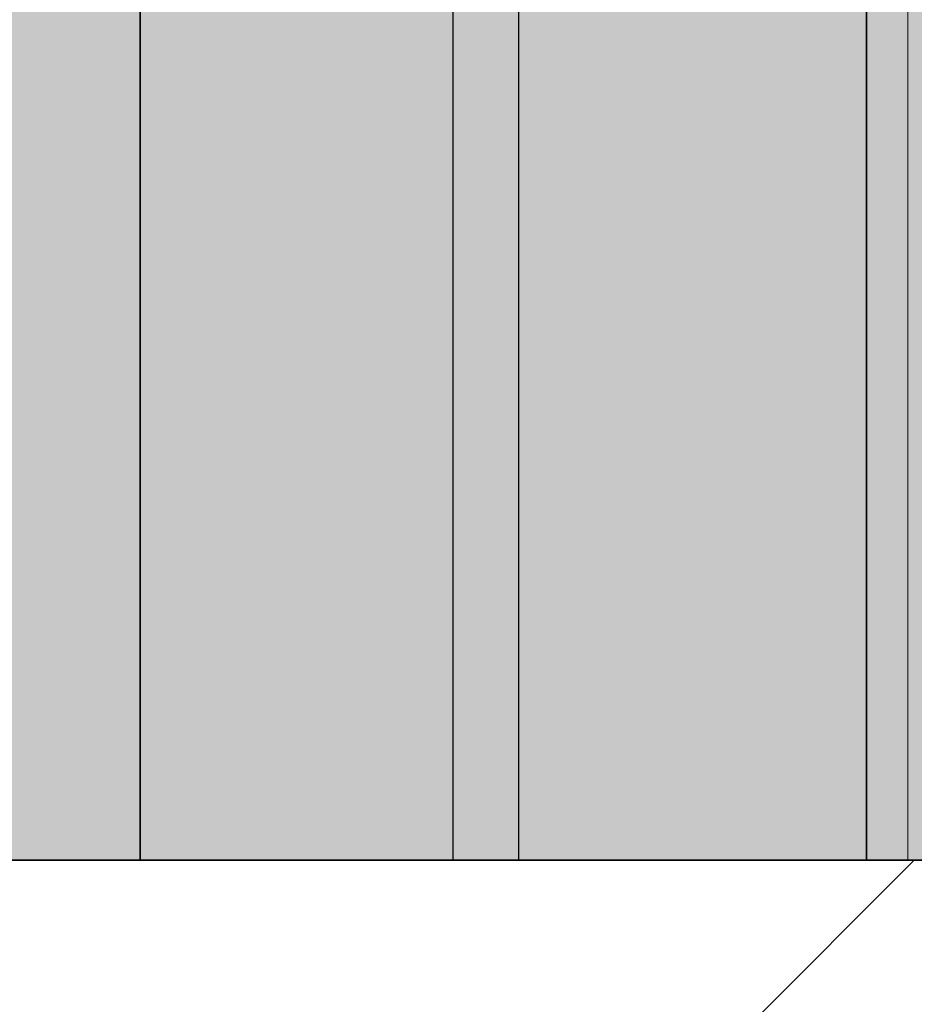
# Model space of a CAD drawing. Extents: x -459 to 541, y -543 to 550.
# Tile 151 of 256: x -211.352 to -210.94, y 216.086 to 216.54. Entities that reach past the tile are written whole.
import ezdxf
from ezdxf.lldxf.tags import DXFTag

# ---------------------------------------------------------------- set-up
doc = ezdxf.new("R2010")
doc.units = 0
doc.layers.get('0').update_dxf_attribs({"lineweight": 35})
doc.layers.get('DEFPOINTS').update_dxf_attribs({"lineweight": 25})
for name, color, linetype, lineweight, true_color in [('A_Innenwand-A07ALC2Q1N', 7, 'Continuous', 35, 0x80ff80), ('A_RFB+FFB-A07ALC2T1N', 7, 'Continuous', 35, 0xb2b200), ('ARRANGE', 1, 'Continuous', 25, 0xff0000), ('ARRANGE-Shading', 1, 'Continuous', 25, 0xff0000), ('BASIS', 6, 'Center', 25, 0xff00ff), ('DETAIL', 5, 'Continuous', 25, 0x0000ff), ('OUTLINE', 3, 'Continuous', 25, 0x00ff00), ('OUTLINE-Shading', 3, 'Continuous', 25, 0x00ff00), ('SERVICESPACE', 2, 'PHANTOM', 18, 0xffff00), ('SERVICESPACE-Shading', 2, 'PHANTOM', 18, 0xffff00), ('SIZE_mm', 30, 'Continuous', 25, 0xff7f00)]:
    doc.layers.add(name, color=color, linetype=linetype, lineweight=lineweight, true_color=true_color)
tags = doc.linetypes.add('Center', pattern=[1.5, 0.45, -0.5, 0.05, -0.5]).pattern_tags.tags
tags[10:11] = [DXFTag(74, 4), DXFTag(75, 0), DXFTag(340, '0'), DXFTag(46, 1.0), DXFTag(50, 0.0), DXFTag(44, 0.0), DXFTag(45, 0.0)]
tags[8:9] = [DXFTag(74, 4), DXFTag(75, 0), DXFTag(340, '0'), DXFTag(46, 1.0), DXFTag(50, 0.0), DXFTag(44, 0.0), DXFTag(45, 0.0)]
tags[6:7] = [DXFTag(74, 4), DXFTag(75, 0), DXFTag(340, '0'), DXFTag(46, 1.0), DXFTag(50, 0.0), DXFTag(44, 0.0), DXFTag(45, 0.0)]
tags[4:5] = [DXFTag(74, 4), DXFTag(75, 0), DXFTag(340, '0'), DXFTag(46, 1.0), DXFTag(50, 0.0), DXFTag(44, 0.0), DXFTag(45, 0.0)]
tags = doc.linetypes.add('PHANTOM', pattern=[2.5, 1.25, -0.25, 0.25, -0.25, 0.25, -0.25]).pattern_tags.tags
tags[14:15] = [DXFTag(74, 4), DXFTag(75, 0), DXFTag(340, '0'), DXFTag(46, 1.0), DXFTag(50, 0.0), DXFTag(44, 0.0), DXFTag(45, 0.0)]
tags[12:13] = [DXFTag(74, 4), DXFTag(75, 0), DXFTag(340, '0'), DXFTag(46, 1.0), DXFTag(50, 0.0), DXFTag(44, 0.0), DXFTag(45, 0.0)]
tags[10:11] = [DXFTag(74, 4), DXFTag(75, 0), DXFTag(340, '0'), DXFTag(46, 1.0), DXFTag(50, 0.0), DXFTag(44, 0.0), DXFTag(45, 0.0)]
tags[8:9] = [DXFTag(74, 4), DXFTag(75, 0), DXFTag(340, '0'), DXFTag(46, 1.0), DXFTag(50, 0.0), DXFTag(44, 0.0), DXFTag(45, 0.0)]
tags[6:7] = [DXFTag(74, 4), DXFTag(75, 0), DXFTag(340, '0'), DXFTag(46, 1.0), DXFTag(50, 0.0), DXFTag(44, 0.0), DXFTag(45, 0.0)]
tags[4:5] = [DXFTag(74, 4), DXFTag(75, 0), DXFTag(340, '0'), DXFTag(46, 1.0), DXFTag(50, 0.0), DXFTag(44, 0.0), DXFTag(45, 0.0)]

# ---------------------------------------------------------------- blocks, each defined once
blk = doc.blocks.new('3D-Ansicht-A07ALAKP1N', base_point=(-236.33701, 201.83127))
at = {"layer": 'ARRANGE-Shading', "color": 14, "true_color": 0xb00000}
for points in [[(-211.2964, 216.15276), (-211.4429, 216.15276), (-211.2964, 216.96355), (-211.4429, 216.96355)], [(-211.4429, 216.15276), (-211.2964, 216.15276), (-211.4429, 216.96355), (-211.2964, 216.96355)]]:
    blk.add_solid(points, dxfattribs=at)
at = {"layer": 'ARRANGE-Shading', "color": 1, "true_color": 0xf50000}
for points in [[(-210.94273, 216.15276), (-211.2964, 216.15276), (-210.94273, 216.96355), (-211.2964, 216.96355)], [(-211.2964, 216.15276), (-210.94273, 216.15276), (-211.2964, 216.96355), (-210.94273, 216.96355)], [(-210.58907, 216.15276), (-210.94273, 216.15276), (-210.58907, 216.96355), (-210.94273, 216.96355)], [(-210.94273, 216.15276), (-210.58907, 216.15276), (-210.94273, 216.96355), (-210.58907, 216.96355)]]:
    blk.add_solid(points, dxfattribs=at)
at = {"layer": 'ARRANGE-Shading', "color": 12, "true_color": 0xd90000}
for points in [[(-211.2964, 216.96355), (-211.2964, 216.15276), (-210.94273, 216.96355), (-210.94273, 216.15276)], [(-210.58907, 216.15276), (-211.2964, 216.15276), (-210.58907, 216.96355), (-211.2964, 216.96355)], [(-210.94273, 216.15276), (-210.58907, 216.15276), (-210.94273, 216.96355), (-210.58907, 216.96355)]]:
    blk.add_solid(points, dxfattribs=at)
at = {"layer": 'OUTLINE-Shading', "color": 3, "true_color": 0x00ff00}
blk.add_solid([(-211.1221, 216.15276), (-211.15211, 216.15276), (-211.1221, 216.96355), (-211.15211, 216.96355)], dxfattribs=at)
at = {"layer": 'SERVICESPACE-Shading', "color": 2, "true_color": 0xffff00}
for points in [[(-215.06844, 216.15276), (-210.94273, 216.15276), (-215.06844, 216.96355), (-210.94273, 216.96355)], [(-215.06844, 216.15276), (-210.94273, 216.15276), (-215.06844, 216.96355), (-210.94273, 216.96355)], [(-211.15334, 216.96355), (-212.25034, 216.96355), (-211.15334, 216.15276), (-212.25034, 216.15276)], [(-211.15334, 216.15276), (-210.94273, 216.15276), (-211.15334, 216.96355), (-210.94273, 216.96355)]]:
    blk.add_solid(points, dxfattribs=at)
blk = doc.blocks.new('Referenz-A07ALCC81N', base_point=(-236.33702, 201.83127))
at = {"layer": 'A_Innenwand-A07ALC2Q1N', "color": 0, "linetype": 'ByBlock', "ltscale": 0.35}
for p, q in [((-210.96183, 262.55276), (-210.96183, 216.15276)), ((-210.96183, 216.15276), (-210.96183, 216.15276)), ((-210.96183, 216.15276), (-200.96183, 216.15276))]:
    blk.add_line(p, q, dxfattribs=at)
at = {"layer": 'A_RFB+FFB-A07ALC2T1N', "color": 0, "linetype": 'ByBlock', "ltscale": 0.35}
blk.add_line((-236.33701, 216.15276), (-188.49248, 216.15276), dxfattribs=at)
at = {"layer": 'A_RFB+FFB-A07ALC2T1N', "color": 0, "linetype": 'ByBlock', "lineweight": 18, "ltscale": 0.18}
blk.add_line((-225.26123, 201.83127), (-210.93973, 216.15276), dxfattribs=at)
blk = doc.blocks.new('Kreis-A07ALCCA1N', base_point=(-211.33168, 216.15276))
at = {"color": 0, "linetype": 'ByBlock', "lineweight": -2, "ltscale": 0.25}
blk.add_line((-211.33168, 216.15276), (-211.32963, 216.15276), dxfattribs=at)
blk = doc.blocks.new('Spline-A07ALCCE1N', base_point=(-211.35182, 216.15276))
at = {"color": 0, "linetype": 'ByBlock', "lineweight": -2, "ltscale": 0.25}
for p, q in [((-211.35182, 216.15276), (-211.35136, 216.15276)), ((-211.35136, 216.15276), (-211.35089, 216.15276)), ((-211.35089, 216.15276), (-211.35043, 216.15276)), ((-211.35043, 216.15276), (-211.34997, 216.15276)), ((-211.34997, 216.15276), (-211.34951, 216.15276)), ((-211.34951, 216.15276), (-211.34904, 216.15276))]:
    blk.add_line(p, q, dxfattribs=at)
blk = doc.blocks.new('Kreis-A07ALCD01N', base_point=(-211.32104, 216.15276))
at = {"color": 0, "linetype": 'ByBlock', "lineweight": -2, "ltscale": 0.25}
blk.add_line((-211.32105, 216.15276), (-211.31917, 216.15276), dxfattribs=at)
blk = doc.blocks.new('Kreis-A07ALCD21N', base_point=(-211.34515, 216.15276))
at = {"color": 0, "linetype": 'ByBlock', "lineweight": -2, "ltscale": 0.25}
blk.add_line((-211.34334, 216.15276), (-211.34515, 216.15276), dxfattribs=at)
blk = doc.blocks.new('Kreis-A07ALCD81N', base_point=(-211.34534, 216.15276))
at = {"color": 0, "linetype": 'ByBlock', "lineweight": -2, "ltscale": 0.25}
blk.add_line((-211.33767, 216.15276), (-211.34534, 216.15276), dxfattribs=at)
blk = doc.blocks.new('Spline-A07ALCDE1N', base_point=(-211.34904, 216.15276))
at = {"color": 0, "linetype": 'ByBlock', "lineweight": -2, "ltscale": 0.25}
for p, q in [((-211.34904, 216.15276), (-211.34842, 216.15276)), ((-211.34842, 216.15276), (-211.34781, 216.15276)), ((-211.34781, 216.15276), (-211.34719, 216.15276)), ((-211.34719, 216.15276), (-211.34657, 216.15276)), ((-211.34657, 216.15276), (-211.34595, 216.15276)), ((-211.34595, 216.15276), (-211.34534, 216.15276))]:
    blk.add_line(p, q, dxfattribs=at)
blk = doc.blocks.new('Kreis-A07ALCDQ1N', base_point=(-211.33368, 216.15276))
at = {"color": 0, "linetype": 'ByBlock', "lineweight": -2, "ltscale": 0.25}
blk.add_line((-211.33368, 216.15276), (-211.33163, 216.15276), dxfattribs=at)
blk = doc.blocks.new('Kreis-A07ALCDW1N', base_point=(-211.32962, 216.15276))
at = {"color": 0, "linetype": 'ByBlock', "lineweight": -2, "ltscale": 0.25}
blk.add_line((-211.32759, 216.15276), (-211.32963, 216.15276), dxfattribs=at)
blk = doc.blocks.new('Kreis-A07ALCEG1N', base_point=(-211.31917, 216.15276))
at = {"color": 0, "linetype": 'ByBlock', "lineweight": -2, "ltscale": 0.25}
blk.add_line((-211.31917, 216.15276), (-211.26815, 216.15276), dxfattribs=at)
blk = doc.blocks.new('Kreis-A07ALCEQ1N', base_point=(-211.33163, 216.15276))
at = {"color": 0, "linetype": 'ByBlock', "lineweight": -2, "ltscale": 0.25}
blk.add_line((-211.32959, 216.15276), (-211.33163, 216.15276), dxfattribs=at)
blk = doc.blocks.new('DWGOBJEKT-A07ALCES1N', base_point=(-211.15211, 216.15276))
at = {"color": 0, "linetype": 'ByBlock', "lineweight": -2, "ltscale": 0.25}
blk.add_line((-211.13211, 216.15276), (-206.74133, 216.15276), dxfattribs=at)
blk.add_line((-211.13211, 216.15276), (-206.74133, 216.15276), dxfattribs=at)
at = {"layer": 'DEFPOINTS', "linetype": 'ByBlock', "lineweight": -2, "ltscale": 0.25}
blk.add_line((-211.15212, 216.15276), (-211.15212, 216.15276), dxfattribs=at)
blk.add_line((-211.15212, 216.15276), (-211.15212, 216.15276), dxfattribs=at)
blk = doc.blocks.new('Kreis-A07ALCEY1N', base_point=(-211.35228, 216.15276))
at = {"color": 0, "linetype": 'ByBlock', "lineweight": -2, "ltscale": 0.25}
blk.add_line((-211.35182, 216.15276), (-211.35227, 216.15276), dxfattribs=at)
blk = doc.blocks.new('Kreis-A07ALCFC1N', base_point=(-211.33566, 216.15276))
at = {"color": 0, "linetype": 'ByBlock', "lineweight": -2, "ltscale": 0.25}
blk.add_line((-211.33567, 216.15276), (-211.33396, 216.15276), dxfattribs=at)
blk = doc.blocks.new('Kreis-A07ALCFE1N', base_point=(-211.32097, 216.15276))
at = {"color": 0, "linetype": 'ByBlock', "lineweight": -2, "ltscale": 0.25}
blk.add_line((-211.31917, 216.15276), (-211.32097, 216.15276), dxfattribs=at)
blk = doc.blocks.new('Kreis-A07ALCFI1N', base_point=(-211.32759, 216.15276))
at = {"color": 0, "linetype": 'ByBlock', "lineweight": -2, "ltscale": 0.25}
blk.add_line((-211.32343, 216.15276), (-211.32759, 216.15276), dxfattribs=at)
blk = doc.blocks.new('Kreis-A07ALCGC1N', base_point=(-211.33168, 216.15276))
at = {"color": 0, "linetype": 'ByBlock', "lineweight": -2, "ltscale": 0.25}
blk.add_line((-211.32963, 216.15276), (-211.33168, 216.15276), dxfattribs=at)
blk = doc.blocks.new('Kreis hochgezogen-A07ALCGY1N', base_point=(-211.4429, 216.15276))
at = {"color": 0, "linetype": 'ByBlock', "lineweight": -2, "ltscale": 0.25}
for p, q in [((-211.4429, 216.15276), (-211.14991, 216.15276)), ((-211.14991, 216.15276), (-210.73556, 216.15276))]:
    blk.add_line(p, q, dxfattribs=at)
blk = doc.blocks.new('Kreis-A07ALCHA1N', base_point=(-211.33766, 216.15276))
at = {"color": 0, "linetype": 'ByBlock', "lineweight": -2, "ltscale": 0.25}
blk.add_line((-211.33596, 216.15276), (-211.33767, 216.15276), dxfattribs=at)
blk = doc.blocks.new('Kreis-A07ALCHE1N', base_point=(-211.32117, 216.15276))
at = {"color": 0, "linetype": 'ByBlock', "lineweight": -2, "ltscale": 0.25}
blk.add_line((-211.27015, 216.15276), (-211.32117, 216.15276), dxfattribs=at)
blk = doc.blocks.new('Kreis-A07ALCHG1N', base_point=(-211.32117, 216.15276))
at = {"color": 0, "linetype": 'ByBlock', "lineweight": -2, "ltscale": 0.25}
blk.add_line((-211.32117, 216.15276), (-211.27015, 216.15276), dxfattribs=at)
blk = doc.blocks.new('Kreis-A07ALCHO1N', base_point=(-211.34334, 216.15276))
at = {"color": 0, "linetype": 'ByBlock', "lineweight": -2, "ltscale": 0.25}
blk.add_line((-211.33567, 216.15276), (-211.34334, 216.15276), dxfattribs=at)
blk = doc.blocks.new('Kreis-A07ALCHY1N', base_point=(-211.34534, 216.15276))
at = {"color": 0, "linetype": 'ByBlock', "lineweight": -2, "ltscale": 0.25}
blk.add_line((-211.34534, 216.15276), (-211.33767, 216.15276), dxfattribs=at)
blk = doc.blocks.new('Kreis-A07ALCI81N', base_point=(-210.97475, 216.15276))
at = {"color": 0, "linetype": 'ByBlock', "lineweight": -2, "ltscale": 0.25}
blk.add_line((-210.97474, 216.15276), (-210.95874, 216.15276), dxfattribs=at)
blk = doc.blocks.new('Kreis-A07ALCIG1N', base_point=(-211.32962, 216.15276))
at = {"color": 0, "linetype": 'ByBlock', "lineweight": -2, "ltscale": 0.25}
blk.add_line((-211.32963, 216.15276), (-211.32759, 216.15276), dxfattribs=at)
blk = doc.blocks.new('Kreis-A07ALCJ21N', base_point=(-211.34334, 216.15276))
at = {"color": 0, "linetype": 'ByBlock', "lineweight": -2, "ltscale": 0.25}
blk.add_line((-211.34334, 216.15276), (-211.33567, 216.15276), dxfattribs=at)
blk = doc.blocks.new('Kreis-A07ALCJ61N', base_point=(-211.32959, 216.15276))
at = {"color": 0, "linetype": 'ByBlock', "lineweight": -2, "ltscale": 0.25}
blk.add_line((-211.32959, 216.15276), (-211.32117, 216.15276), dxfattribs=at)
blk = doc.blocks.new('Kreis-A07ALCJO1N', base_point=(-211.32959, 216.15276))
at = {"color": 0, "linetype": 'ByBlock', "lineweight": -2, "ltscale": 0.25}
blk.add_line((-211.32117, 216.15276), (-211.32959, 216.15276), dxfattribs=at)
blk = doc.blocks.new('Kreis-A07ALCJS1N', base_point=(-210.97475, 216.15276))
at = {"color": 0, "linetype": 'ByBlock', "lineweight": -2, "ltscale": 0.25}
blk.add_line((-210.94273, 216.15276), (-210.97474, 216.15276), dxfattribs=at)
blk = doc.blocks.new('Kreis-A07ALCJU1N', base_point=(-211.33766, 216.15276))
at = {"color": 0, "linetype": 'ByBlock', "lineweight": -2, "ltscale": 0.25}
blk.add_line((-211.33767, 216.15276), (-211.33596, 216.15276), dxfattribs=at)
blk = doc.blocks.new('Kreis-A07ALCJW1N', base_point=(-211.33368, 216.15276))
at = {"color": 0, "linetype": 'ByBlock', "lineweight": -2, "ltscale": 0.25}
blk.add_line((-211.33163, 216.15276), (-211.33368, 216.15276), dxfattribs=at)
blk = doc.blocks.new('Kreis-A07ALCK21N', base_point=(-211.33595, 216.15276))
at = {"color": 0, "linetype": 'ByBlock', "lineweight": -2, "ltscale": 0.25}
blk.add_line((-211.33596, 216.15276), (-211.33368, 216.15276), dxfattribs=at)
blk = doc.blocks.new('Kreis-A07ALCK61N', base_point=(-211.33595, 216.15276))
at = {"color": 0, "linetype": 'ByBlock', "lineweight": -2, "ltscale": 0.25}
blk.add_line((-211.33368, 216.15276), (-211.33596, 216.15276), dxfattribs=at)
blk = doc.blocks.new('Kreis-A07ALCKK1N', base_point=(-210.97475, 216.15276))
at = {"color": 0, "linetype": 'ByBlock', "lineweight": -2, "ltscale": 0.25}
blk.add_line((-210.97474, 216.15276), (-210.94273, 216.15276), dxfattribs=at)
blk = doc.blocks.new('Kreis-A07ALCKM1N', base_point=(-211.33395, 216.15276))
at = {"color": 0, "linetype": 'ByBlock', "lineweight": -2, "ltscale": 0.25}
blk.add_line((-211.33396, 216.15276), (-211.33168, 216.15276), dxfattribs=at)
blk = doc.blocks.new('Kreis-A07ALCKW1N', base_point=(-210.97475, 216.15276))
at = {"color": 0, "linetype": 'ByBlock', "lineweight": -2, "ltscale": 0.25}
blk.add_line((-210.95874, 216.15276), (-210.97474, 216.15276), dxfattribs=at)
blk = doc.blocks.new('Kreis-A07ALCL61N', base_point=(-210.97475, 216.15276))
at = {"color": 0, "linetype": 'ByBlock', "lineweight": -2, "ltscale": 0.25}
blk.add_line((-210.94273, 216.15276), (-210.97474, 216.15276), dxfattribs=at)
blk = doc.blocks.new('Kreis-A07ALCLG1N', base_point=(-210.97475, 216.15276))
at = {"color": 0, "linetype": 'ByBlock', "lineweight": -2, "ltscale": 0.25}
blk.add_line((-210.97474, 216.15276), (-210.94273, 216.15276), dxfattribs=at)
blk = doc.blocks.new('Kreis-A07ALCLY1N', base_point=(-211.31917, 216.15276))
at = {"color": 0, "linetype": 'ByBlock', "lineweight": -2, "ltscale": 0.25}
blk.add_line((-211.26815, 216.15276), (-211.31917, 216.15276), dxfattribs=at)
blk = doc.blocks.new('Spline-A07ALCMA1N', base_point=(-211.35182, 216.15276))
at = {"color": 0, "linetype": 'ByBlock', "lineweight": -2, "ltscale": 0.25}
for p, q in [((-211.35136, 216.15276), (-211.35182, 216.15276)), ((-211.35089, 216.15276), (-211.35136, 216.15276)), ((-211.35043, 216.15276), (-211.35089, 216.15276)), ((-211.34997, 216.15276), (-211.35043, 216.15276)), ((-211.34951, 216.15276), (-211.34997, 216.15276)), ((-211.34904, 216.15276), (-211.34951, 216.15276))]:
    blk.add_line(p, q, dxfattribs=at)
blk = doc.blocks.new('Kreis-A07ALCME1N', base_point=(-211.33163, 216.15276))
at = {"color": 0, "linetype": 'ByBlock', "lineweight": -2, "ltscale": 0.25}
blk.add_line((-211.33163, 216.15276), (-211.32959, 216.15276), dxfattribs=at)
blk = doc.blocks.new('Kreis-A07ALCNK1N', base_point=(-211.34686, 216.15276))
at = {"color": 0, "linetype": 'ByBlock', "lineweight": -2, "ltscale": 0.25}
blk.add_line((-211.34687, 216.15276), (-211.34334, 216.15276), dxfattribs=at)
blk = doc.blocks.new('Kreis-A07ALCO01N', base_point=(-211.32343, 216.15276))
at = {"color": 0, "linetype": 'ByBlock', "lineweight": -2, "ltscale": 0.25}
blk.add_line((-211.32097, 216.15276), (-211.32343, 216.15276), dxfattribs=at)
blk = doc.blocks.new('Kreis-A07ALCPC1N', base_point=(-211.32759, 216.15276))
at = {"color": 0, "linetype": 'ByBlock', "lineweight": -2, "ltscale": 0.25}
blk.add_line((-211.32759, 216.15276), (-211.32341, 216.15276), dxfattribs=at)
blk = doc.blocks.new('Kreis-A07ALCPY1N', base_point=(-211.32341, 216.15276))
at = {"color": 0, "linetype": 'ByBlock', "lineweight": -2, "ltscale": 0.25}
blk.add_line((-211.32341, 216.15276), (-211.32105, 216.15276), dxfattribs=at)
blk = doc.blocks.new('Spline-A07ALCQI1N', base_point=(-211.34904, 216.15276))
at = {"color": 0, "linetype": 'ByBlock', "lineweight": -2, "ltscale": 0.25}
for p, q in [((-211.34842, 216.15276), (-211.34904, 216.15276)), ((-211.34781, 216.15276), (-211.34842, 216.15276)), ((-211.34719, 216.15276), (-211.34781, 216.15276)), ((-211.34657, 216.15276), (-211.34719, 216.15276)), ((-211.34595, 216.15276), (-211.34657, 216.15276)), ((-211.34534, 216.15276), (-211.34595, 216.15276))]:
    blk.add_line(p, q, dxfattribs=at)
blk = doc.blocks.new('Kreis-A07ALCQO1N', base_point=(-211.33566, 216.15276))
at = {"color": 0, "linetype": 'ByBlock', "lineweight": -2, "ltscale": 0.25}
blk.add_line((-211.33396, 216.15276), (-211.33567, 216.15276), dxfattribs=at)
blk = doc.blocks.new('Kreis-A07ALCQQ1N', base_point=(-211.33395, 216.15276))
at = {"color": 0, "linetype": 'ByBlock', "lineweight": -2, "ltscale": 0.25}
blk.add_line((-211.33168, 216.15276), (-211.33396, 216.15276), dxfattribs=at)
blk = doc.blocks.new('DWGOBJEKT-A07ALCSS1N', base_point=(-211.15211, 216.15276))
at = {"color": 0, "linetype": 'ByBlock', "lineweight": -2, "ltscale": 0.25}
blk.add_line((-211.13211, 216.15276), (-206.74133, 216.15276), dxfattribs=at)
at = {"layer": 'DEFPOINTS', "linetype": 'ByBlock', "lineweight": -2, "ltscale": 0.25}
blk.add_line((-211.15212, 216.15276), (-211.15212, 216.15276), dxfattribs=at)

msp = doc.modelspace()

# ---------------------------------------------------------------- linework, layer by layer
at = {"layer": 'ARRANGE', "ltscale": 0.25}
for p, q in [((-211.2964, 216.96354), (-211.2964, 216.15276)), ((-211.2964, 216.15276), (-211.2964, 216.96354)), ((-211.2964, 216.15276), (-210.58906, 216.15276)), ((-210.58906, 216.15276), (-211.2964, 216.15276))]:
    msp.add_line(p, q, dxfattribs=at)
at = {"layer": 'BASIS', "ltscale": 0.25}
for p, q in [((-209.9424, 216.15276), (-218.9454, 216.15276)), ((-210.94273, 216.15276), (-210.94273, 216.15276))]:
    msp.add_line(p, q, dxfattribs=at)
at = {"layer": 'DETAIL', "ltscale": 0.25}
for p, q in [((-211.15212, 216.15276), (-217.76632, 216.15276)), ((-211.08209, 216.15276), (-217.76632, 216.15276)), ((-217.76632, 216.15276), (-211.15212, 216.15276)), ((-211.15212, 216.15276), (-217.76632, 216.15276)), ((-211.12211, 216.15276), (-217.35418, 216.15276)), ((-211.12211, 216.15276), (-217.35418, 216.15276)), ((-211.45822, 216.15276), (-211.26815, 216.15276)), ((-211.26815, 216.15276), (-211.45822, 216.15276)), ((-211.32117, 216.15276), (-211.32117, 216.15276)), ((-211.32117, 216.15276), (-211.32117, 216.15276)), ((-211.31917, 216.15276), (-211.31917, 216.15276)), ((-211.31917, 216.15276), (-211.31917, 216.15276)), ((-211.27015, 216.15276), (-211.27015, 216.15276)), ((-211.27015, 216.15276), (-211.27015, 216.15276)), ((-211.26815, 216.15276), (-211.26815, 216.15276)), ((-211.26815, 216.15276), (-211.26815, 216.15276)), ((-211.25215, 216.15276), (-211.25215, 216.15276)), ((-211.25215, 216.15276), (-211.25215, 216.15276)), ((-211.15212, 216.15276), (-211.15212, 216.15276)), ((-211.15212, 216.15276), (-211.15212, 216.15276)), ((-211.12211, 216.15276), (-211.08209, 216.15276)), ((-211.12211, 216.15276), (-211.12211, 216.15276)), ((-211.12211, 216.15276), (-211.12211, 216.15276)), ((-210.94273, 216.15276), (-211.08209, 216.15276)), ((-210.97474, 216.15276), (-211.08209, 216.15276)), ((-210.97474, 216.15276), (-211.08209, 216.15276)), ((-210.97474, 216.15276), (-211.08209, 216.15276)), ((-210.94273, 216.15276), (-211.08209, 216.15276)), ((-210.97474, 216.15276), (-211.08209, 216.15276)), ((-211.08209, 216.15276), (-211.08209, 216.15276)), ((-211.08209, 216.15276), (-211.08209, 216.15276)), ((-211.00675, 216.15276), (-211.00675, 216.15276)), ((-211.00675, 216.15276), (-211.00675, 216.15276)), ((-210.97474, 216.15276), (-210.97474, 216.15276)), ((-210.97474, 216.15276), (-210.97474, 216.15276)), ((-210.95874, 216.15276), (-210.95874, 216.15276)), ((-210.94273, 216.15276), (-210.95874, 216.15276)), ((-210.95874, 216.15276), (-210.95874, 216.15276)), ((-210.94273, 216.15276), (-210.95874, 216.15276)), ((-210.95211, 216.15276), (-210.95211, 216.15276)), ((-210.95211, 216.15276), (-210.95211, 216.15276)), ((-210.94273, 216.15276), (-210.94273, 216.15276)), ((-210.94273, 216.15276), (-210.94273, 216.15276))]:
    msp.add_line(p, q, dxfattribs=at)
at = {"layer": 'OUTLINE', "ltscale": 0.25}
for p, q in [((-211.15212, 216.15276), (-211.15212, 216.96354)), ((-211.12211, 216.96354), (-211.12211, 216.15276)), ((-217.76632, 216.15276), (-211.15212, 216.15276)), ((-211.15212, 216.15276), (-217.76632, 216.15276)), ((-211.15212, 216.15276), (-217.76632, 216.15276)), ((-211.15212, 216.15276), (-211.15212, 216.15276)), ((-211.12211, 216.15276), (-211.15212, 216.15276)), ((-211.08209, 216.15276), (-211.15212, 216.15276)), ((-211.15212, 216.15276), (-211.15212, 216.15276)), ((-211.12211, 216.15276), (-211.12211, 216.15276)), ((-211.12211, 216.15276), (-211.08209, 216.15276)), ((-211.08209, 216.15276), (-211.08209, 216.15276)), ((-210.97474, 216.15276), (-211.08209, 216.15276)), ((-210.97474, 216.15276), (-211.08209, 216.15276)), ((-211.08209, 216.15276), (-211.08209, 216.15276)), ((-210.94273, 216.15276), (-210.94273, 216.15276)), ((-210.94273, 216.15276), (-210.94273, 216.15276))]:
    msp.add_line(p, q, dxfattribs=at)
at = {"layer": 'SERVICESPACE', "ltscale": 0.18}
for p, q in [((-210.94273, 216.15276), (-210.94273, 216.96354)), ((-210.94273, 216.15276), (-210.94273, 216.96354)), ((-210.94273, 216.15276), (-210.94273, 216.96354)), ((-228.08845, 216.15276), (-210.94273, 216.15276)), ((-228.08845, 216.15276), (-210.94273, 216.15276)), ((-228.08845, 216.15276), (-210.94273, 216.15276)), ((-210.94273, 216.15276), (-210.94273, 216.15276)), ((-210.94273, 216.15276), (-210.94273, 216.15276))]:
    msp.add_line(p, q, dxfattribs=at)

# ---------------------------------------------------------------- block references
at = {"color": 251, "lineweight": 25, "ltscale": 0.25, "true_color": 0x585858}
msp.add_blockref('Referenz-A07ALCC81N', (-236.33702, 201.83127), dxfattribs=at)
msp.add_blockref('3D-Ansicht-A07ALAKP1N', (-236.33701, 201.83127))
at = {"layer": 'ARRANGE', "ltscale": 0.25}
msp.add_blockref('Kreis hochgezogen-A07ALCGY1N', (-211.4429, 216.15276), dxfattribs=at)
at = {"layer": 'DETAIL', "ltscale": 0.25}
for name, p in [('Kreis-A07ALCEY1N', (-211.35228, 216.15276)), ('Spline-A07ALCCE1N', (-211.35182, 216.15276)), ('Spline-A07ALCMA1N', (-211.35182, 216.15276)), ('Spline-A07ALCDE1N', (-211.34904, 216.15276)), ('Spline-A07ALCQI1N', (-211.34904, 216.15276)), ('Kreis-A07ALCNK1N', (-211.34686, 216.15276)), ('Kreis-A07ALCD81N', (-211.34534, 216.15276)), ('Kreis-A07ALCHY1N', (-211.34534, 216.15276)), ('Kreis-A07ALCD21N', (-211.34515, 216.15276)), ('Kreis-A07ALCHO1N', (-211.34334, 216.15276)), ('Kreis-A07ALCJ21N', (-211.34334, 216.15276)), ('Kreis-A07ALCHA1N', (-211.33766, 216.15276)), ('Kreis-A07ALCJU1N', (-211.33766, 216.15276)), ('Kreis-A07ALCK21N', (-211.33595, 216.15276)), ('Kreis-A07ALCK61N', (-211.33595, 216.15276)), ('Kreis-A07ALCFC1N', (-211.33566, 216.15276)), ('Kreis-A07ALCQO1N', (-211.33566, 216.15276)), ('Kreis-A07ALCKM1N', (-211.33395, 216.15276)), ('Kreis-A07ALCQQ1N', (-211.33395, 216.15276)), ('Kreis-A07ALCDQ1N', (-211.33368, 216.15276)), ('Kreis-A07ALCJW1N', (-211.33368, 216.15276)), ('Kreis-A07ALCCA1N', (-211.33168, 216.15276)), ('Kreis-A07ALCGC1N', (-211.33168, 216.15276)), ('Kreis-A07ALCEQ1N', (-211.33163, 216.15276)), ('Kreis-A07ALCME1N', (-211.33163, 216.15276)), ('Kreis-A07ALCDW1N', (-211.32962, 216.15276)), ('Kreis-A07ALCIG1N', (-211.32962, 216.15276)), ('Kreis-A07ALCJ61N', (-211.32959, 216.15276)), ('Kreis-A07ALCJO1N', (-211.32959, 216.15276)), ('Kreis-A07ALCFI1N', (-211.32759, 216.15276)), ('Kreis-A07ALCPC1N', (-211.32759, 216.15276)), ('Kreis-A07ALCO01N', (-211.32343, 216.15276)), ('Kreis-A07ALCPY1N', (-211.32341, 216.15276)), ('Kreis-A07ALCHE1N', (-211.32117, 216.15276)), ('Kreis-A07ALCHG1N', (-211.32117, 216.15276)), ('Kreis-A07ALCD01N', (-211.32104, 216.15276)), ('Kreis-A07ALCFE1N', (-211.32097, 216.15276)), ('Kreis-A07ALCEG1N', (-211.31917, 216.15276)), ('Kreis-A07ALCLY1N', (-211.31917, 216.15276)), ('Kreis-A07ALCI81N', (-210.97475, 216.15276)), ('Kreis-A07ALCKW1N', (-210.97475, 216.15276)), ('Kreis-A07ALCL61N', (-210.97475, 216.15276)), ('Kreis-A07ALCLG1N', (-210.97475, 216.15276))]:
    msp.add_blockref(name, p, dxfattribs=at)
at = {"layer": 'OUTLINE', "ltscale": 0.25}
for name in ['Kreis-A07ALCJS1N', 'Kreis-A07ALCKK1N']:
    msp.add_blockref(name, (-210.97475, 216.15276), dxfattribs=at)
at = {"layer": 'SIZE_mm', "ltscale": 0.25}
for name in ['DWGOBJEKT-A07ALCES1N', 'DWGOBJEKT-A07ALCSS1N']:
    msp.add_blockref(name, (-211.15211, 216.15276), dxfattribs=at)

doc.saveas('drawing.dxf')
